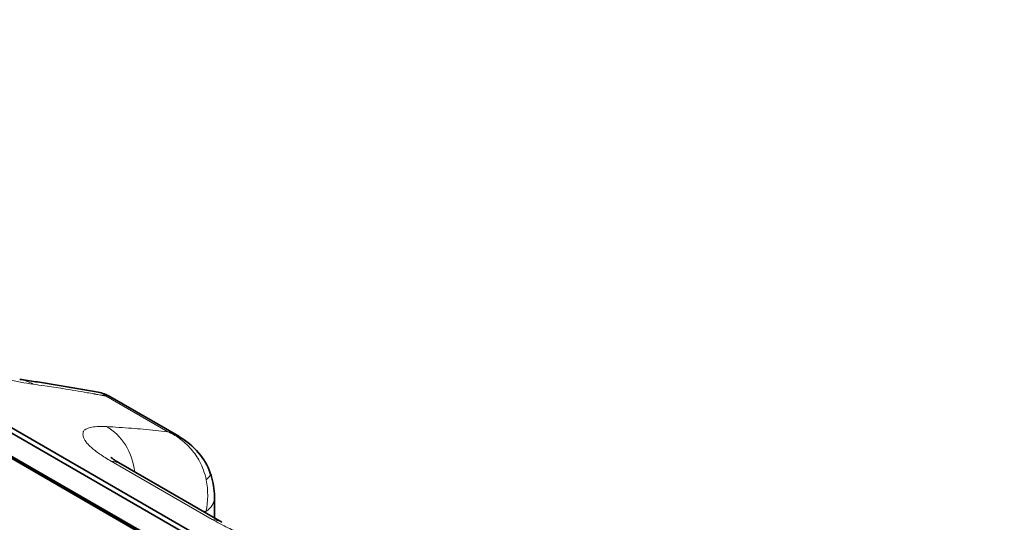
# Model space of a CAD drawing. Header units: millimetres. Extents: x 5 to 415, y 5 to 292.
# Tile 151 of 197: x 324.79 to 328.82, y 259.34 to 261.4. Entities that reach past the tile are written whole.
import ezdxf

# ---------------------------------------------------------------- set-up
doc = ezdxf.new("R2010")
doc.units = ezdxf.units.MM
doc.layers.add('Sichtbar (ISO)', color=7, linetype='Continuous', lineweight=35)
doc.layers.add('Sichtbar schmal (ISO)', color=7, linetype='Continuous', lineweight=18)

msp = doc.modelspace()

# ---------------------------------------------------------------- linework, layer by layer
at = {"layer": 'Sichtbar (ISO)'}
for p, q in [((326.58974176, 258.65082746), (316.86702355, 264.26424143)), ((316.81537213, 264.19819087), (326.53809034, 258.58477689)), ((317.22928084, 263.95227046), (326.49237967, 258.60421785)), ((326.62861013, 258.64983885), (321.99706076, 261.32386513)), ((325.44536379, 259.69325876), (325.16342898, 259.8560339)), ((325.62164358, 259.34119983), (325.20792012, 259.58006318)), ((325.59133765, 259.44115934), (325.59133765, 259.35869697))]:
    msp.add_line(p, q, dxfattribs=at)
for centre, start_param, end_param in [((325.08292012, 259.36355683), 0, 0.0003776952), ((325.49664358, 259.12469348), 6.2827988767, 6.2831853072)]:
    msp.add_ellipse(centre, major_axis=(0.125, 0.21650635), ratio=0.5773502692, start_param=start_param, end_param=end_param, dxfattribs=at)
for points, knots in [([(332.76795069, 250.99068174), (327.60142395, 253.97358677), (322.43487181, 256.95647702), (312.10176751, 262.92225752), (306.93521537, 265.90514776), (301.76866322, 268.88803801)], [-8.7679091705, -8.7679091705, -8.7679091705, -8.7679091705, -4.3839586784, -4.3839586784, -0.0000081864, -0.0000081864, -0.0000081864, -0.0000081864]), ([(332.87417272, 251.0538001), (330.29087716, 252.54526748), (327.70758873, 254.03673918), (322.54101186, 257.01968259), (319.95772342, 258.5111543), (317.37443498, 260.002626)], [0.0000050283, 0.0000050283, 0.0000050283, 0.0000050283, 2.1920048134, 2.1920048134, 4.3840045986, 4.3840045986, 4.3840045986, 4.3840045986]), ([(324.79397617, 259.92644905), (324.81560076, 259.92341471), (324.83718702, 259.92028509), (324.88028314, 259.91383514), (324.901793, 259.91051481), (324.94473404, 259.90368366), (324.96616523, 259.90017285), (325.00894793, 259.89296079), (325.03029944, 259.88925954), (325.07292181, 259.88166669), (325.09419266, 259.87777509), (325.11542268, 259.87378835)], [0.530186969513, 0.530186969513, 0.530186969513, 0.530186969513, 0.536687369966, 0.536687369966, 0.543188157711, 0.543188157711, 0.549688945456, 0.549688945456, 0.5561897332, 0.5561897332, 0.562690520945, 0.562690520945, 0.562690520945, 0.562690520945]), ([(325.44546523, 259.69320012), (325.47578905, 259.67566823), (325.50365963, 259.65282325), (325.54672984, 259.6015952), (325.56337829, 259.57309687), (325.57380345, 259.54285938)], [0, 0, 0, 0, 0.021167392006, 0.021167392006, 0.040461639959, 0.040461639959, 0.040461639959, 0.040461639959]), ([(325.16746637, 259.60688827), (325.16746637, 259.60688827), (325.16829803, 259.60614377), (325.17221136, 259.60303814), (325.17617883, 259.60007337), (325.18768971, 259.59227058), (325.19586566, 259.58709449), (325.20607364, 259.58113112), (325.20696778, 259.58061221), (325.2078729, 259.58009043)], [0.045657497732, 0.045657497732, 0.045657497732, 0.045657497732, 0.051319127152, 0.051319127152, 0.059485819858, 0.059485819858, 0.068998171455, 0.068998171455, 0.069898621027, 0.069898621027, 0.069898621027, 0.069898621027]), ([(325.57380346, 259.54285934), (325.58334452, 259.51518568), (325.58916483, 259.48637626), (325.59116787, 259.45248552), (325.59133765, 259.44681301), (325.59133765, 259.44115934)], [0, 0, 0, 0, 0.017754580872, 0.017754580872, 0.021328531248, 0.021328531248, 0.021328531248, 0.021328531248])]:
    msp.add_open_spline(points, degree=3, knots=knots, dxfattribs=at)
for points in [[(325.11541953, 259.87379052), (325.13218044, 259.87064287), (325.14863954, 259.86455594), (325.16341396, 259.85604211)], [(325.16342803, 259.85603305), (325.1634231, 259.85603591), (325.16341815, 259.85603876), (325.16341321, 259.85604161)], [(325.44536378, 259.69325873), (325.44539761, 259.6932392), (325.44543142, 259.69321966), (325.44546523, 259.69320012)]]:
    msp.add_open_spline(points, degree=3, dxfattribs=at)
at = {"layer": 'Sichtbar schmal (ISO)'}
for p, q in [((317.22027436, 263.95461499), (326.48337319, 258.60656239)), ((325.07757367, 259.87069815), (325.07757425, 259.87069834)), ((325.10876501, 259.86519256), (325.11320888, 259.86439734)), ((325.14728533, 259.85822083), (325.3999702, 259.71232899)), ((325.16495894, 259.72349218), (325.16495897, 259.72349064)), ((325.16814955, 259.59159712), (325.58187301, 259.35273376)), ((325.52695353, 259.59673206), (325.52696993, 259.59668871)), ((325.55624437, 259.37895808), (325.55624437, 259.38549238))]:
    msp.add_line(p, q, dxfattribs=at)
for centre, major_axis, ratio, start_param, end_param in [((324.75923295, 259.678875), (0.03473935, 0.24757459), 0.7447435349, 5.9720300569, 6.2831643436), ((324.85054827, 259.88742362), (0.36022045, -0.05078809), 0.0516208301, 1.4498539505, 1.5830578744), ((319.10581347, 246.6819504), (8.4033624, 12.21296057), 0.6254714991, 0.2902988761, 0.2979360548), ((319.10573742, 246.68200273), (8.40335935, 12.21295615), 0.6254714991, 0.2800170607, 0.2902988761), ((319.10572811, 246.68200914), (8.40335898, 12.2129556), 0.6254714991, 0.277326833, 0.2800170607), ((319.10570612, 246.68202427), (8.40335809, 12.21295431), 0.6254714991, 0.2760620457, 0.2767409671), ((319.10569681, 246.68203067), (8.40335772, 12.21295377), 0.6254714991, 0.2743440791, 0.2756003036), ((319.10559009, 246.6821041), (8.40335337, 12.21294745), 0.6254714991, 0.2720492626, 0.2728823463), ((320.32989596, 245.97359835), (6.46392812, 13.34292372), 0.5248348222, 0.2027425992, 0.2152198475), ((325.05934703, 259.50560402), (0.01410724, 0.24960165), 0.8315663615, 4.9257870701, 5.9046697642), ((320.32995178, 245.97357131), (6.46392669, 13.34292075), 0.5248348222, 0.1968129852, 0.2027425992), ((320.33000599, 245.97354505), (6.46392528, 13.34291785), 0.5248348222, 0.1844449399, 0.1968129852), ((325.08292012, 259.36355683), (0.125, 0.21650635), 0.5773502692, 0.0003776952, 0.2823133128), ((325.43202362, 259.49388517), (-0.14177776, -0.04898018), 0.2600719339, 3.6919045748, 3.6919391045), ((325.37036272, 259.47736599), (0.04448231, -0.25048606), 0.7496246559, 1.0663515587, 1.5859826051), ((325.43202362, 259.49388517), (0.14177776, 0.04898018), 0.2600719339, 5.7008074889, 6.2830236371), ((325.44133765, 259.44115934), (0.15, 0), 0.5773502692, 5.585054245, 6.2831852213), ((320.5127769, 245.88500238), (6.35504338, 13.11816243), 0.5248348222, 0.1770023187, 0.1788172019), ((325.49664358, 259.12469348), (0.125, 0.21650635), 0.5773502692, 0, 0.2823133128)]:
    msp.add_ellipse(centre, major_axis=major_axis, ratio=ratio, start_param=start_param, end_param=end_param, dxfattribs=at)
for points, knots in [([(324.84874998, 259.90663955), (324.83214171, 259.90889782), (324.81482271, 259.91182562), (324.79779572, 259.9150759), (324.77981121, 259.91850896), (324.76216116, 259.92229813), (324.74596877, 259.92595419), (324.73785226, 259.9277868), (324.73010018, 259.92958494), (324.72284284, 259.93128389), (324.71283854, 259.93362591), (324.70373242, 259.93585531), (324.69506239, 259.93805378), (324.67805011, 259.94236761), (324.66275551, 259.94651752), (324.64483528, 259.95182931), (324.63953271, 259.95340106), (324.63399521, 259.95507984), (324.62810314, 259.95691334), (324.61832194, 259.95995707), (324.60764211, 259.96331866), (324.59642535, 259.96693626), (324.58199113, 259.97159154), (324.56666693, 259.97667589), (324.55134004, 259.98194701), (324.53717339, 259.98681911), (324.52301149, 259.99184835), (324.50959102, 259.99674365), (324.50734112, 259.99756433), (324.50511192, 259.99838108), (324.50290685, 259.99919228), (324.49169271, 260.00331774), (324.48107579, 260.00737871), (324.47090575, 260.011396), (324.45835604, 260.01635328), (324.44648501, 260.0212429), (324.43496892, 260.02615652), (324.42199123, 260.03169377), (324.40945652, 260.03726233), (324.3969296, 260.04305314), (324.38757073, 260.04737945), (324.37821725, 260.05179714), (324.36899257, 260.0562789), (324.35806865, 260.06158624), (324.34732578, 260.06698353), (324.33697615, 260.07239655), (324.32557432, 260.07835989), (324.31465189, 260.08434187), (324.30450209, 260.09022421)], [0, 0, 0, 0, 0.0773491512, 0.0773491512, 0.0773491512, 0.1590480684, 0.1590480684, 0.1590480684, 0.2, 0.2, 0.2, 0.2564524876, 0.2564524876, 0.2564524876, 0.367223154, 0.367223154, 0.367223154, 0.4, 0.4, 0.4, 0.4544117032, 0.4544117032, 0.4544117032, 0.5244311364, 0.5244311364, 0.5244311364, 0.5891500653, 0.5891500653, 0.5891500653, 0.6, 0.6, 0.6, 0.6551786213, 0.6551786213, 0.6551786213, 0.7232684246, 0.7232684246, 0.7232684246, 0.8, 0.8, 0.8, 0.8573261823, 0.8573261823, 0.8573261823, 0.9252122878, 0.9252122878, 0.9252122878, 1, 1, 1, 1]), ([(325.0965981, 259.86735054), (325.0972298, 259.86724287), (325.09784762, 259.86713592), (325.09847505, 259.86702531), (325.09910247, 259.8669147), (325.0997395, 259.86680042), (325.100366, 259.86668907), (325.1009925, 259.86657771), (325.10160847, 259.86646927), (325.10222062, 259.86636156)], [0, 0, 0, 0, 0.33333333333, 0.33333333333, 0.33333333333, 0.66666666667, 0.66666666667, 0.66666666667, 0.99999936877, 0.99999936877, 0.99999936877, 0.99999936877]), ([(325.11542295, 259.87378987), (325.1203528, 259.87286379), (325.13158698, 259.86937749), (325.14178552, 259.86290815), (325.14727924, 259.8582279)], [0.72059954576, 0.72059954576, 0.72059954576, 0.72059954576, 0.83923842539, 0.99986961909, 0.99986961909, 0.99986961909, 0.99986961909]), ([(325.1318532, 259.86100282), (325.13126373, 259.86112101), (325.13062557, 259.86124498), (325.12986049, 259.86138738), (325.12909541, 259.86152979), (325.12820341, 259.86169059), (325.12741905, 259.86183164), (325.1266347, 259.8619727), (325.12595802, 259.86209406), (325.12531086, 259.86220844)], [0, 0, 0, 0, 0.33333333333, 0.33333333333, 0.33333333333, 0.66666666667, 0.66666666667, 0.66666666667, 0.99999263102, 0.99999263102, 0.99999263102, 0.99999263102]), ([(325.13928126, 259.85969435), (325.13850689, 259.85981631), (325.13770656, 259.85995061), (325.13686197, 259.86010508), (325.13601739, 259.86025955), (325.13512856, 259.86043419), (325.13428393, 259.86058833), (325.1334393, 259.86074247), (325.13263889, 259.86087612), (325.1318532, 259.86100282)], [0, 0, 0, 0, 0.33333333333, 0.33333333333, 0.33333333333, 0.66666666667, 0.66666666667, 0.66666666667, 0.99999999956, 0.99999999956, 0.99999999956, 0.99999999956]), ([(325.16341321, 259.85604161), (325.16210568, 259.85679521), (325.16071139, 259.85740393), (325.15923126, 259.8578544), (325.15570005, 259.8589291), (325.1516796, 259.85909889), (325.14729028, 259.85821995)], [0.79447692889, 0.79447692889, 0.79447692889, 0.79447692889, 0.8551732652, 0.8551732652, 0.8551732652, 0.99997985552, 0.99997985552, 0.99997985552, 0.99997985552]), ([(325.16814955, 259.59159712), (325.15956849, 259.59651141), (325.15136351, 259.60145103), (325.14362176, 259.60633679), (325.13599936, 259.61114723), (325.12882613, 259.61590516), (325.12213357, 259.62056737), (325.11527149, 259.62534766), (325.10891471, 259.63002721), (325.10304111, 259.63457232), (325.10150976, 259.63575731), (325.10001111, 259.63693323), (325.098544, 259.63809981), (325.09406491, 259.6416614), (325.08996102, 259.64511053), (325.08618029, 259.64848347), (325.08091158, 259.6531839), (325.07626346, 259.65773925), (325.07221567, 259.66221584), (325.06812277, 259.66674231), (325.06464357, 259.67118972), (325.0619124, 259.67556981), (325.061426, 259.67634988), (325.06096379, 259.67712759), (325.06052702, 259.67790281), (325.05853849, 259.68143222), (325.05685024, 259.68499093), (325.05561562, 259.68841637), (325.05401526, 259.69285651), (325.05319092, 259.69706643), (325.05303735, 259.70084511), (325.05288904, 259.704494), (325.05335435, 259.70774382), (325.05400905, 259.71055329), (325.05418588, 259.71131212), (325.05441357, 259.71202444), (325.0546848, 259.712699), (325.0563611, 259.71686804), (325.05942583, 259.71971046), (325.06436067, 259.72244457), (325.06700682, 259.72391064), (325.07024242, 259.72532448), (325.07454093, 259.72668866), (325.0771954, 259.72753108), (325.08013206, 259.72839931), (325.08344855, 259.72922809), (325.0905237, 259.73099613), (325.09935791, 259.73257771), (325.11067972, 259.73337768), (325.12126534, 259.73412563), (325.13403107, 259.7341858), (325.14914568, 259.7332017)], [0, 0, 0, 0, 0.0614003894, 0.0614003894, 0.0614003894, 0.1218542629, 0.1218542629, 0.1218542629, 0.1838394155, 0.1838394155, 0.1838394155, 0.2, 0.2, 0.2, 0.2493386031, 0.2493386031, 0.2493386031, 0.3180953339, 0.3180953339, 0.3180953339, 0.3876183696, 0.3876183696, 0.3876183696, 0.4, 0.4, 0.4, 0.4563708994, 0.4563708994, 0.4563708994, 0.5294403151, 0.5294403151, 0.5294403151, 0.6, 0.6, 0.6, 0.6190579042, 0.6190579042, 0.6190579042, 0.7368419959, 0.7368419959, 0.7368419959, 0.8, 0.8, 0.8, 0.8390020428, 0.8390020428, 0.8390020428, 0.9222061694, 0.9222061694, 0.9222061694, 1, 1, 1, 1]), ([(325.39997109, 259.71232676), (325.41529014, 259.7055075), (325.43104253, 259.69697052), (325.44778012, 259.68487004), (325.46451771, 259.67276955), (325.48196841, 259.65653106), (325.49579877, 259.64048048), (325.50962913, 259.6244299), (325.52054235, 259.60923499), (325.53122475, 259.58895897), (325.54190714, 259.56868295), (325.55172543, 259.54307517), (325.5574361, 259.51451099)], [0, 0, 0, 0, 0.25, 0.25, 0.25, 0.5, 0.5, 0.5, 0.75, 0.75, 0.75, 1, 1, 1, 1]), ([(325.39997184, 259.71232856), (325.40841117, 259.70992691), (325.41650856, 259.7070688), (325.42424669, 259.70378055), (325.43162349, 259.70064585), (325.43867339, 259.69712126), (325.44536378, 259.69325873)], [0, 0, 0, 0, 0.10706673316, 0.10706673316, 0.10706673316, 0.20913408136, 0.20913408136, 0.20913408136, 0.20913408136]), ([(326.1261209, 259.1691491), (326.10951264, 259.17140737), (326.09219363, 259.17433518), (326.07516664, 259.17758545), (326.05718213, 259.18101851), (326.03953208, 259.18480768), (326.02333969, 259.18846374), (326.01522319, 259.19029636), (326.00747111, 259.19209449), (326.00021376, 259.19379344), (325.99020946, 259.19613546), (325.98110334, 259.19836487), (325.97243331, 259.20056334), (325.95542104, 259.20487716), (325.94012643, 259.20902708), (325.9222062, 259.21433886), (325.91690364, 259.21591061), (325.91136613, 259.21758939), (325.90547407, 259.21942289), (325.89569286, 259.22246663), (325.88501304, 259.22582821), (325.87379628, 259.22944581), (325.85936205, 259.23410109), (325.84403785, 259.23918544), (325.82871096, 259.24445656), (325.81454432, 259.24932866), (325.80038241, 259.25435791), (325.78696195, 259.2592532), (325.78471204, 259.26007388), (325.78248285, 259.26089063), (325.78027778, 259.26170183), (325.76906363, 259.26582729), (325.75844672, 259.26988827), (325.74827668, 259.27390555), (325.73572697, 259.27886283), (325.72385593, 259.28375245), (325.71233984, 259.28866608), (325.69936216, 259.29420332), (325.68682745, 259.29977189), (325.67430052, 259.30556269), (325.66494165, 259.309889), (325.65558817, 259.3143067), (325.6463635, 259.31878846), (325.63543957, 259.32409579), (325.6246967, 259.32949309), (325.61434707, 259.33490611), (325.60294525, 259.34086944), (325.59202281, 259.34685142), (325.58187301, 259.35273376)], [0, 0, 0, 0, 0.0773491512, 0.0773491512, 0.0773491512, 0.1590480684, 0.1590480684, 0.1590480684, 0.2, 0.2, 0.2, 0.2564524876, 0.2564524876, 0.2564524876, 0.367223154, 0.367223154, 0.367223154, 0.4, 0.4, 0.4, 0.4544117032, 0.4544117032, 0.4544117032, 0.5244311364, 0.5244311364, 0.5244311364, 0.5891500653, 0.5891500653, 0.5891500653, 0.6, 0.6, 0.6, 0.6551786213, 0.6551786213, 0.6551786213, 0.7232684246, 0.7232684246, 0.7232684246, 0.8, 0.8, 0.8, 0.8573261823, 0.8573261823, 0.8573261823, 0.9252122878, 0.9252122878, 0.9252122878, 1, 1, 1, 1])]:
    msp.add_open_spline(points, degree=3, knots=knots, dxfattribs=at)

doc.saveas('drawing.dxf')
